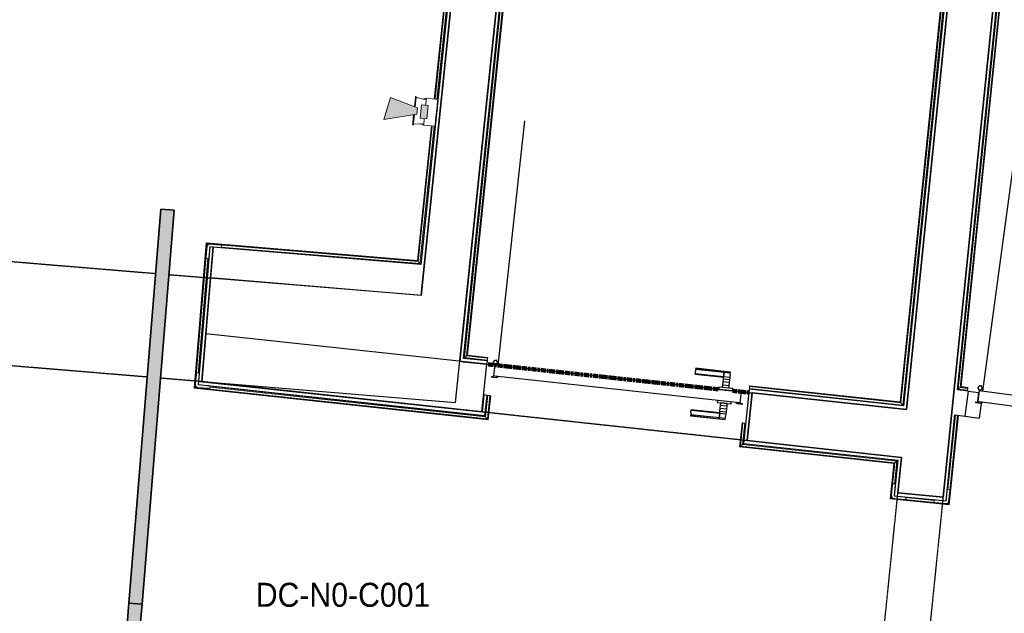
# Model space of a CAD drawing. Header units: millimetres. Extents: x 1909 to 61055, y -36590 to 14615.
# Tile 23 of 42: x 30325 to 34015, y -22336 to -20109. Entities that reach past the tile are written whole.
import ezdxf

# ---------------------------------------------------------------- set-up
doc = ezdxf.new("R2010")
doc.units = ezdxf.units.MM
doc.linetypes.add('Tiret', pattern=[2.5, 1.25, -1.25])
doc.linetypes.add('Tiret_2_', pattern=[2.5, 1.25, -1.25])
doc.layers.add('A-AREA', color=4, linetype='Tiret', lineweight=100, true_color=0x00ffff)
doc.layers.add('A-DOOR-HDLN', color=5, linetype='Tiret', lineweight=25, true_color=0x0000ff)
for name, color, linetype, lineweight in [('A-AREA-IDEN', 7, 'Continuous', 30), ('A-DETL-GENF', 7, 'Continuous', 18), ('A-DOOR', 7, 'Continuous', 25), ('A-FLOR', 7, 'Continuous', 25), ('A-FLOR-HRAL', 7, 'Continuous', 18), ('A-WALL', 7, 'Continuous', 25), ('CDC ELE', 7, 'Continuous', 18), ('E-FIRE', 7, 'Continuous', 18), ('I-WALL', 7, 'Continuous', 25), ('Q-SPCQ', 7, 'Continuous', 18)]:
    doc.layers.add(name, color=color, linetype=linetype, lineweight=lineweight)
doc.styles.add('Arial_1', font='arial.ttf', dxfattribs={"width": 0.9, "height": 90})

# ---------------------------------------------------------------- blocks, each defined once
blk = doc.blocks.new('PRT_SIMPLE_HUI_58x68x48 - PRT_BOIS_1V_930x2040x40-552384-2021_015_1111_DCE_1_50_N0 FINI_SSI_GEN')
at = {"layer": 'A-DETL-GENF', "lineweight": 25}
h = blk.add_hatch(color=256, dxfattribs=at)
h.paths.add_polyline_path([(-483.8, -9.7), (-485.1, -11.7), (-496.5, -13.2), (-500.5, -13.7), (-500.5, -14.5), (-495.9, -14.5), (-483.8, -12.8), (-483.8, -10.4)])
h.paths.add_polyline_path([(-508.5, -8), (-508, -11.5), (-502, -11.1), (-502.2, -10.2), (-505.2, -10.2), (-505.2, -9.3), (-488.3, -9.5), (-485.1, -10.6), (-483.8, -9.7), (-488.9, -8), (-505.4, -8)])
h = blk.add_hatch(color=256, dxfattribs=at)
h.paths.add_polyline_path([(413.8, -9.7), (413.8, -12.8), (426.2, -14.5), (430.5, -14.5), (430.3, -13.2), (425.8, -13.2), (415.1, -11.7), (414.5, -10.7)])
h.paths.add_polyline_path([(418.5, -8), (413.8, -9.7), (415.1, -10.6), (418.7, -9.3), (435.2, -9.8), (435.2, -10.2), (432, -10.7), (432, -11.5), (438.5, -11.5), (438.5, -8), (418.5, -8)])
at = {"layer": 'A-DETL-GENF'}
for p, q in [((-488.5, -8), (-508.5, -8)), ((-508.5, -8), (-508.5, -11.5)), ((-508.5, -11.5), (-502, -11.5)), ((-505.2, -10.2), (-505.2, -9.3)), ((-505.2, -9.3), (-488.7, -9.3)), ((-502, -10.2), (-505.2, -10.2)), ((-502, -11.5), (-502, -10.2)), ((-496.1, -13.2), (-500.5, -13.2)), ((-500.5, -13.2), (-500.5, -14.5)), ((-500.5, -14.5), (-496, -14.5)), ((-485.1, -11.7), (-496.1, -13.2)), ((-496, -14.5), (-483.8, -12.8)), ((-488.7, -9.3), (-485.1, -10.6)), ((-483.8, -9.7), (-488.5, -8)), ((-485.1, -10.6), (-485.1, -11.7)), ((-483.8, -12.8), (-483.8, -9.7)), ((418.5, -8), (413.8, -9.7)), ((413.8, -9.7), (413.8, -12.8)), ((413.8, -12.8), (426, -14.5)), ((415.1, -10.6), (418.7, -9.3)), ((415.1, -11.7), (415.1, -10.6)), ((426.1, -13.2), (415.1, -11.7)), ((438.5, -8), (418.5, -8)), ((418.7, -9.3), (435.2, -9.3)), ((426, -14.5), (430.5, -14.5)), ((430.5, -13.2), (426.1, -13.2)), ((430.5, -14.5), (430.5, -13.2)), ((435.2, -10.2), (432, -10.2)), ((432, -10.2), (432, -11.5)), ((432, -11.5), (438.5, -11.5)), ((435.2, -9.3), (435.2, -10.2)), ((438.5, -11.5), (438.5, -8))]:
    blk.add_line(p, q, dxfattribs=at)
at = {"layer": 'A-DOOR'}
for p, q in [((-427.1, 55), (-450.6, 55)), ((-450.6, 55), (-450.6, 54.5)), ((-450.6, 54.5), (-450.6, 50.4)), ((-427.1, 54.5), (-450.6, 54.5)), ((-450.6, 50.4), (-450.6, 43.3)), ((-427.1, 50.4), (-450.6, 50.4)), ((-450.6, 34), (-450.6, 43.3)), ((-319.6, 55), (-427.1, 55)), ((-427.1, 55), (-427.1, 54.5)), ((-427.1, 54.5), (-427.1, 55)), ((-427.1, 54.5), (-427.1, 50.4)), ((-319.6, 54.5), (-427.1, 54.5)), ((-427.1, 50.4), (-427.1, 54.5)), ((-427.1, 50.4), (-427.1, 43.3)), ((-319.6, 50.4), (-427.1, 50.4)), ((-427.1, 43.3), (-427.1, 50.4)), ((-427.1, 34), (-427.1, 43.3)), ((-427.1, 43.3), (-427.1, 34)), ((-319.6, 54.5), (-319.6, 55)), ((-319.6, 50.4), (-319.6, 54.5)), ((-319.6, 43.3), (-319.6, 50.4)), ((-319.6, 43.3), (-319.6, 34)), ((-450.6, 25.6), (-450.6, 34)), ((-427.1, 34), (-450.6, 34)), ((-450.6, 15.2), (-450.6, 25.6)), ((-427.1, 25.6), (-450.6, 25.6)), ((-450.6, 4.4), (-450.6, 15.2)), ((-427.1, 15.2), (-450.6, 15.2)), ((-450.6, -4), (-450.6, 4.4)), ((-450.6, 4.4), (-427.1, 4.4)), ((-427.1, 32.8), (-427.1, 34)), ((-319.6, 34), (-427.1, 34)), ((-427.1, 34), (-427.1, 25.6)), ((-427.1, 32.8), (-319.6, 32.8)), ((-427.1, 25.6), (-427.1, 15.2)), ((-427.1, 15.2), (-427.1, 4.4)), ((-427.1, 4.4), (-427.1, -4)), ((-319.6, 34), (-319.6, 32.8)), ((-499.5, -14.5), (-499.5, -54.5)), ((426, -14.5), (-496, -14.5)), ((-465.6, -5.5), (-465.6, -14.5)), ((-413.4, -5.5), (-465.6, -5.5)), ((-450.6, -4), (-450.6, -5)), ((-450.6, -5), (-427.1, -5)), ((-427.1, -5), (-427.1, -4)), ((-413.4, -14.5), (-413.4, -5.5)), ((430.5, -54.5), (430.5, -14.5)), ((-499.5, -54.5), (430.5, -54.5)), ((-465.6, -54.5), (-465.6, -63.5)), ((-465.6, -63.5), (-413.4, -63.5)), ((-427.1, -64), (-450.6, -64)), ((-450.6, -64), (-450.6, -65)), ((-450.6, -73.4), (-450.6, -65)), ((-450.6, -84.2), (-450.6, -73.4)), ((-427.1, -73.4), (-450.6, -73.4)), ((-427.1, -65), (-427.1, -64)), ((-427.1, -65), (-427.1, -73.4)), ((-427.1, -73.4), (-427.1, -84.2)), ((-413.4, -63.5), (-413.4, -54.5)), ((417, -54.5), (417, -977.5)), ((-450.6, -94.6), (-450.6, -84.2)), ((-450.6, -84.2), (-427.1, -84.2)), ((-450.6, -103), (-450.6, -94.6)), ((-450.6, -94.6), (-427.1, -94.6)), ((-450.6, -112.3), (-450.6, -103)), ((-450.6, -103), (-427.1, -103)), ((-427.1, -84.2), (-427.1, -94.6)), ((-427.1, -94.6), (-427.1, -103)), ((-427.1, -103), (-427.1, -101.8)), ((-319.6, -101.8), (-427.1, -101.8)), ((-427.1, -112.3), (-427.1, -103)), ((-427.1, -103), (-319.6, -103)), ((-427.1, -103), (-427.1, -112.3)), ((-319.6, -101.8), (-319.6, -103)), ((-319.6, -103), (-319.6, -112.3)), ((-450.6, -112.3), (-450.6, -119.4)), ((-450.6, -119.4), (-450.6, -123.5)), ((-450.6, -119.4), (-427.1, -119.4)), ((-450.6, -123.5), (-450.6, -124)), ((-450.6, -123.5), (-427.1, -123.5)), ((-450.6, -124), (-427.1, -124)), ((-427.1, -112.3), (-427.1, -119.4)), ((-427.1, -119.4), (-427.1, -112.3)), ((-427.1, -119.4), (-427.1, -123.5)), ((-427.1, -119.4), (-319.6, -119.4)), ((-427.1, -123.5), (-427.1, -119.4)), ((-427.1, -123.5), (-427.1, -124)), ((-427.1, -123.5), (-319.6, -123.5)), ((-427.1, -124), (-427.1, -123.5)), ((-427.1, -124), (-319.6, -124)), ((-319.6, -119.4), (-319.6, -112.3)), ((-319.6, -123.5), (-319.6, -119.4)), ((-319.6, -124), (-319.6, -123.5))]:
    blk.add_line(p, q, dxfattribs=at)
for radius, start, end in [(9.12, 155.8208, 180), (9.12, 180, 204.1792), (7.5, 360, 180), (7.5, 180, 360), (7.5, 180, 240), (7.5, 136.8271, 165), (9.12, 111.9887, 120), (9.12, 240, 248.0113), (7.5, 60, 120), (7.5, 270, 300), (9.12, 60, 68.0113), (7.5, 303.1436, 0), (7.5, 0, 30), (9.12, 0, 24.1792)]:
    blk.add_arc((429, -65.5), radius, start, end, dxfattribs=at)
at = {"layer": 'Q-SPCQ'}
for p, q in [((430.5, -54.5), (403.5, -54.5)), ((430.5, -40.5), (430.5, -54.5))]:
    blk.add_line(p, q, dxfattribs=at)
blk = doc.blocks.new('PRT_SIMPLE_HUI_58x68x48 TUNE L - PRT_BOIS_1V_EI30_930x2040x40-552185-2021_015_1111_DCE_1_50_N0 FINI_SSI_GEN')
at = {"layer": 'A-DETL-GENF'}
h = blk.add_hatch(color=256, dxfattribs=at)
h.paths.add_polyline_path([(-483.8, -62.2), (-485.1, -64.2), (-496.1, -65.7), (-500.5, -65.7), (-500.5, -67), (-496, -67), (-483.8, -65.3)])
h.paths.add_polyline_path([(-508.5, -60.5), (-508.5, -64), (-502, -64), (-502, -62.7), (-505.2, -62.7), (-505.2, -61.8), (-488.7, -61.8), (-485.1, -63.1), (-483.8, -62.2), (-488.5, -60.5)])
h = blk.add_hatch(color=256, dxfattribs=at)
h.paths.add_polyline_path([(413.8, -62.2), (413.8, -65.3), (426, -67), (430.5, -67), (430.5, -65.7), (426.1, -65.7), (415.1, -64.2)])
h.paths.add_polyline_path([(418.5, -60.5), (413.8, -62.2), (415.1, -63.1), (418.7, -61.8), (435.2, -61.8), (435.2, -62.7), (432, -62.7), (432, -64), (438.5, -64), (438.5, -60.5), (422.4, -60.5)])
for p, q in [((-488.5, -60.5), (-508.5, -60.5)), ((-508.5, -60.5), (-508.5, -64)), ((-508.5, -64), (-502, -64)), ((-505.2, -62.7), (-505.2, -61.8)), ((-505.2, -61.8), (-488.7, -61.8)), ((-502, -62.7), (-505.2, -62.7)), ((-502, -64), (-502, -62.7)), ((-496.1, -65.7), (-500.5, -65.7)), ((-500.5, -65.7), (-500.5, -67)), ((-500.5, -67), (-496, -67)), ((-485.1, -64.2), (-496.1, -65.7)), ((-496, -67), (-483.8, -65.3)), ((-488.7, -61.8), (-485.1, -63.1)), ((-483.8, -62.2), (-488.5, -60.5)), ((-485.1, -63.1), (-485.1, -64.2)), ((-483.8, -65.3), (-483.8, -62.2)), ((418.5, -60.5), (413.8, -62.2)), ((413.8, -62.2), (413.8, -65.3)), ((413.8, -65.3), (426, -67)), ((415.1, -63.1), (418.7, -61.8)), ((415.1, -64.2), (415.1, -63.1)), ((426.1, -65.7), (415.1, -64.2)), ((438.5, -60.5), (418.5, -60.5)), ((418.7, -61.8), (435.2, -61.8)), ((426, -67), (430.5, -67)), ((430.5, -65.7), (426.1, -65.7)), ((430.5, -67), (430.5, -65.7)), ((435.2, -62.7), (432, -62.7)), ((432, -62.7), (432, -64)), ((432, -64), (438.5, -64)), ((435.2, -61.8), (435.2, -62.7)), ((438.5, -64), (438.5, -60.5))]:
    blk.add_line(p, q, dxfattribs=at)
at = {"layer": 'A-DOOR'}
for p, q in [((-427.1, 2.5), (-450.6, 2.5)), ((-450.6, 2.5), (-450.6, 2)), ((-450.6, 2), (-450.6, -2.1)), ((-427.1, 2), (-450.6, 2)), ((-319.6, 2.5), (-427.1, 2.5)), ((-427.1, 2.5), (-427.1, 2)), ((-427.1, 2), (-427.1, 2.5)), ((-427.1, 2), (-427.1, -2.1)), ((-319.6, 2), (-427.1, 2)), ((-427.1, -2.1), (-427.1, 2)), ((-319.6, 2), (-319.6, 2.5)), ((-319.6, -2.1), (-319.6, 2)), ((-450.6, -2.1), (-450.6, -9.2)), ((-427.1, -2.1), (-450.6, -2.1)), ((-450.6, -18.5), (-450.6, -9.2)), ((-450.6, -26.9), (-450.6, -18.5)), ((-427.1, -18.5), (-450.6, -18.5)), ((-450.6, -37.3), (-450.6, -26.9)), ((-427.1, -26.9), (-450.6, -26.9)), ((-427.1, -2.1), (-427.1, -9.2)), ((-319.6, -2.1), (-427.1, -2.1)), ((-427.1, -9.2), (-427.1, -2.1)), ((-427.1, -18.5), (-427.1, -9.2)), ((-427.1, -9.2), (-427.1, -18.5)), ((-427.1, -19.7), (-427.1, -18.5)), ((-319.6, -18.5), (-427.1, -18.5)), ((-427.1, -18.5), (-427.1, -26.9)), ((-427.1, -19.7), (-319.6, -19.7)), ((-427.1, -26.9), (-427.1, -37.3)), ((-319.6, -9.2), (-319.6, -2.1)), ((-319.6, -9.2), (-319.6, -18.5)), ((-319.6, -18.5), (-319.6, -19.7)), ((-499.5, -67), (-499.5, -107)), ((426, -67), (-496, -67)), ((-465.6, -58), (-465.6, -67)), ((-413.4, -58), (-465.6, -58)), ((-450.6, -48.1), (-450.6, -37.3)), ((-427.1, -37.3), (-450.6, -37.3)), ((-450.6, -56.5), (-450.6, -48.1)), ((-450.6, -48.1), (-427.1, -48.1)), ((-450.6, -56.5), (-450.6, -57.5)), ((-450.6, -57.5), (-427.1, -57.5)), ((-427.1, -37.3), (-427.1, -48.1)), ((-427.1, -48.1), (-427.1, -56.5)), ((-427.1, -57.5), (-427.1, -56.5)), ((-413.4, -67), (-413.4, -58)), ((430.5, -107), (430.5, -67)), ((-499.5, -107), (430.5, -107)), ((-465.6, -107), (-465.6, -116)), ((-413.4, -116), (-413.4, -107)), ((417, -107), (417, -1030)), ((-465.6, -116), (-413.4, -116)), ((-427.1, -116.5), (-450.6, -116.5)), ((-450.6, -116.5), (-450.6, -117.5)), ((-450.6, -125.9), (-450.6, -117.5)), ((-450.6, -136.7), (-450.6, -125.9)), ((-427.1, -125.9), (-450.6, -125.9)), ((-450.6, -147.1), (-450.6, -136.7)), ((-450.6, -136.7), (-427.1, -136.7)), ((-450.6, -155.5), (-450.6, -147.1)), ((-450.6, -147.1), (-427.1, -147.1)), ((-427.1, -117.5), (-427.1, -116.5)), ((-427.1, -117.5), (-427.1, -125.9)), ((-427.1, -125.9), (-427.1, -136.7)), ((-427.1, -136.7), (-427.1, -147.1)), ((-427.1, -147.1), (-427.1, -155.5)), ((-450.6, -164.8), (-450.6, -155.5)), ((-450.6, -155.5), (-427.1, -155.5)), ((-450.6, -164.8), (-450.6, -171.9)), ((-450.6, -171.9), (-450.6, -176)), ((-450.6, -171.9), (-427.1, -171.9)), ((-450.6, -176), (-450.6, -176.5)), ((-450.6, -176), (-427.1, -176)), ((-450.6, -176.5), (-427.1, -176.5)), ((-427.1, -155.5), (-427.1, -154.3)), ((-319.6, -154.3), (-427.1, -154.3)), ((-427.1, -164.8), (-427.1, -155.5)), ((-427.1, -155.5), (-319.6, -155.5)), ((-427.1, -155.5), (-427.1, -164.8)), ((-427.1, -164.8), (-427.1, -171.9)), ((-427.1, -171.9), (-427.1, -164.8)), ((-427.1, -171.9), (-427.1, -176)), ((-427.1, -171.9), (-319.6, -171.9)), ((-427.1, -176), (-427.1, -171.9)), ((-427.1, -176), (-427.1, -176.5)), ((-427.1, -176), (-319.6, -176)), ((-427.1, -176.5), (-427.1, -176)), ((-427.1, -176.5), (-319.6, -176.5)), ((-319.6, -154.3), (-319.6, -155.5)), ((-319.6, -155.5), (-319.6, -164.8)), ((-319.6, -171.9), (-319.6, -164.8)), ((-319.6, -176), (-319.6, -171.9)), ((-319.6, -176.5), (-319.6, -176))]:
    blk.add_line(p, q, dxfattribs=at)
for radius, start, end in [(7.5, 360, 180), (9.12, 111.9887, 120), (7.5, 60, 120), (9.12, 60, 68.0113), (9.12, 155.8208, 180), (9.12, 180, 204.1792), (7.5, 180, 360), (7.5, 180, 240), (7.5, 135, 165), (9.12, 240, 248.0113), (7.5, 270, 0), (7.5, 0, 30), (9.12, 0, 24.1792)]:
    blk.add_arc((429, -118), radius, start, end, dxfattribs=at)
at = {"layer": 'Q-SPCQ'}
for p, q in [((430.5, -107), (403.5, -107)), ((430.5, -93), (430.5, -107))]:
    blk.add_line(p, q, dxfattribs=at)
blk = doc.blocks.new('Garde-corps - Garde-corps-506445-2021_015_1111_DCE_1_50_N0 FINI_SSI_GEN')
at = {"layer": 'A-FLOR-HRAL'}
for p, q in [((-5816.5, -21494.9), (-5608.8, -19458.5)), ((-5808.7, -21488.7), (-5602.5, -19466.6)), ((-5806.8, -21487.2), (-5600.9, -19468.6)), ((-5805, -21485.8), (-5599.4, -19470.4)), ((-5808.7, -21488.7), (-5816.5, -21494.9)), ((-5782.2, -21499.5), (-5816.5, -21494.9)), ((-5781.2, -21492.4), (-5808.7, -21488.7)), ((-5781, -21490.7), (-5806.8, -21487.2)), ((-5780.8, -21489.1), (-5805, -21485.8)), ((-5782.6, -21502.5), (-5782.2, -21499.5)), ((-5781.2, -21492.4), (-5782.2, -21499.5)), ((-5781, -21490.7), (-5781.2, -21492.4)), ((-5781, -21490.7), (-5780.8, -21489.1))]:
    blk.add_line(p, q, dxfattribs=at)
for points, knots in [([(-5816.5, -21494.9), (-5816.5, -21494.9), (-5816.6, -21494.9), (-5816.8, -21495), (-5817, -21495.2), (-5817.2, -21495.3), (-5817.3, -21495.5), (-5817.5, -21495.6), (-5817.8, -21495.9), (-5818.1, -21496.1), (-5818.4, -21496.3), (-5818.6, -21496.5), (-5819.1, -21496.9), (-5819.5, -21497.2), (-5819.8, -21497.4)], [0, 0, 0, 0, 0.166667, 0.25, 0.333333, 0.416667, 0.458333, 0.5, 0.583333, 0.666667, 0.708333, 0.75, 0.833333, 1, 1, 1, 1]), ([(-5805, -21485.8), (-5805, -21485.8), (-5805.1, -21485.8), (-5805.2, -21485.9), (-5805.4, -21486.1), (-5805.5, -21486.2), (-5805.7, -21486.3), (-5805.9, -21486.4), (-5806, -21486.6), (-5806.1, -21486.7), (-5806.3, -21486.8), (-5806.4, -21486.9), (-5806.5, -21487), (-5806.7, -21487.1), (-5806.8, -21487.2), (-5806.8, -21487.2)], [0.1, 0.1, 0.1, 0.1, 0.2, 0.3, 0.4, 0.475, 0.55, 0.6, 0.65, 0.7, 0.75, 0.8, 0.85, 0.9, 1, 1, 1, 1])]:
    blk.add_open_spline(points, degree=3, knots=knots, dxfattribs=at)
blk = doc.blocks.new('Garde-corps - Garde-corps-507123-2021_015_1111_DCE_1_50_N0 FINI_SSI_GEN')
at = {"layer": 'A-FLOR-HRAL'}
for p, q in [((-7667.5, -21377.2), (-7329.6, -18113.9)), ((-7659.7, -21370.9), (-7323.3, -18121.8)), ((-7657.8, -21369.3), (-7321.7, -18123.8)), ((-7656, -21367.9), (-7320.3, -18125.6)), ((-5704.8, -18314.8), (-6034.1, -21543.5)), ((-5702.9, -18313.3), (-6032.6, -21545.4)), ((-5701, -18311.8), (-6031.1, -21547.3)), ((-5693.2, -18305.6), (-6024.7, -21555.1)), ((-7659.7, -21370.9), (-7667.5, -21377.2)), ((-7581, -21386.6), (-7667.5, -21377.2)), ((-7580.2, -21379.5), (-7659.7, -21370.9)), ((-7580, -21377.8), (-7657.8, -21369.3)), ((-7579.8, -21376.1), (-7656, -21367.9)), ((-7581.3, -21389.6), (-7581, -21386.6)), ((-7580.2, -21379.5), (-7581, -21386.6)), ((-7580, -21377.8), (-7580.2, -21379.5)), ((-7580, -21377.8), (-7579.8, -21376.1)), ((-6599.2, -21492.9), (-6599.5, -21495.9)), ((-6599.2, -21492.9), (-6598.4, -21485.8)), ((-6024.7, -21555.1), (-6599.2, -21492.9)), ((-6598.4, -21485.8), (-6598.2, -21484.1)), ((-6031.1, -21547.3), (-6598.4, -21485.8)), ((-6598.1, -21482.5), (-6598.2, -21484.1)), ((-6032.6, -21545.4), (-6598.2, -21484.1)), ((-6034.1, -21543.5), (-6598.1, -21482.5)), ((-6031.1, -21547.3), (-6024.7, -21555.1))]:
    blk.add_line(p, q, dxfattribs=at)
for points, knots in [([(-7667.5, -21377.2), (-7667.5, -21377.2), (-7667.6, -21377.2), (-7667.8, -21377.4), (-7668, -21377.6), (-7668.2, -21377.7), (-7668.3, -21377.9), (-7668.5, -21378), (-7668.8, -21378.2), (-7669.1, -21378.5), (-7669.4, -21378.7), (-7669.6, -21378.9), (-7670.1, -21379.3), (-7670.5, -21379.6), (-7670.8, -21379.9)], [0, 0, 0, 0, 0.166667, 0.25, 0.333333, 0.416667, 0.458333, 0.5, 0.583333, 0.666667, 0.708333, 0.75, 0.833333, 1, 1, 1, 1]), ([(-7656, -21367.9), (-7656, -21367.9), (-7656, -21367.9), (-7656.2, -21368), (-7656.3, -21368.1), (-7656.5, -21368.3), (-7656.7, -21368.4), (-7656.8, -21368.5), (-7657, -21368.7), (-7657.1, -21368.8), (-7657.2, -21368.9), (-7657.4, -21369), (-7657.5, -21369.1), (-7657.6, -21369.2), (-7657.7, -21369.3), (-7657.8, -21369.3)], [0.1, 0.1, 0.1, 0.1, 0.2, 0.3, 0.4, 0.475, 0.55, 0.6, 0.65, 0.7, 0.75, 0.8, 0.85, 0.9, 1, 1, 1, 1]), ([(-6034.1, -21543.5), (-6034.1, -21543.6), (-6034.1, -21543.6), (-6034, -21543.7), (-6033.8, -21543.9), (-6033.7, -21544.1), (-6033.6, -21544.2), (-6033.4, -21544.4), (-6033.3, -21544.5), (-6033.2, -21544.7), (-6033.1, -21544.8), (-6033, -21544.9), (-6032.9, -21545), (-6032.8, -21545.2), (-6032.7, -21545.3), (-6032.6, -21545.4)], [0.1, 0.1, 0.1, 0.1, 0.2, 0.3, 0.4, 0.475, 0.55, 0.6, 0.65, 0.7, 0.75, 0.8, 0.85, 0.9, 1, 1, 1, 1]), ([(-6024.7, -21555.1), (-6024.7, -21555.1), (-6024.7, -21555.2), (-6024.5, -21555.4), (-6024.4, -21555.6), (-6024.2, -21555.8), (-6024.1, -21556), (-6023.9, -21556.2), (-6023.7, -21556.4), (-6023.4, -21556.7), (-6023.2, -21557), (-6023, -21557.2), (-6022.6, -21557.7), (-6022.3, -21558.2), (-6022, -21558.4)], [0, 0, 0, 0, 0.166667, 0.25, 0.333333, 0.416667, 0.458333, 0.5, 0.583333, 0.666667, 0.708333, 0.75, 0.833333, 1, 1, 1, 1])]:
    blk.add_open_spline(points, degree=3, knots=knots, dxfattribs=at)
blk = doc.blocks.new('Garde-corps - Garde-corps-507583-2021_015_1111_DCE_1_50_N0 FINI_SSI_GEN')
at = {"layer": 'A-FLOR-HRAL'}
for p, q in [((-9251.3, -19760.6), (-9251.5, -19762.2)), ((-9251.5, -19762.2), (-7726.7, -19888.7)), ((-9251.3, -19760.6), (-9251.2, -19758.8)), ((-9251.3, -19760.6), (-7724.9, -19887.2)), ((-9251.2, -19758.8), (-9250.6, -19751.7)), ((-9251.2, -19758.8), (-7723, -19885.6)), ((-9250.4, -19748.7), (-9250.6, -19751.7)), ((-9250.6, -19751.7), (-7715.2, -19879.1)), ((-7726.7, -19888.7), (-7780.5, -20407.6)), ((-7724.9, -19887.2), (-7778.8, -20407.8)), ((-7723, -19885.6), (-7777.1, -20408)), ((-7715.2, -19879.1), (-7770, -20408.9)), ((-7711.9, -19876.3), (-7767, -20409.2)), ((-7715.2, -19879.1), (-7723, -19885.6)), ((-7790.9, -20508.2), (-7843.1, -21012.6)), ((-7789.2, -20508.4), (-7841.6, -21014.4)), ((-7787.5, -20508.5), (-7840.1, -21016.2)), ((-7780.4, -20509.1), (-7833.7, -21023.9)), ((-7777.4, -20509.4), (-7831, -21027.2)), ((-8634.5, -20946.9), (-8679.7, -21491.8)), ((-8633, -20948.7), (-8678, -21490.3)), ((-8631.4, -20950.6), (-8676.1, -21488.8)), ((-7843.1, -21012.6), (-8634.5, -20946.9)), ((-7841.6, -21014.4), (-8633, -20948.7)), ((-7840.1, -21016.2), (-8631.4, -20950.6)), ((-8631.4, -20950.6), (-8628.2, -20954.4)), ((-7833.7, -21023.9), (-8578.4, -20962.2)), ((-8628.8, -21004.8), (-8664.5, -21435.6)), ((-8625.6, -21002.1), (-8661.8, -21438.9)), ((-7833.7, -21023.9), (-7840.1, -21016.2)), ((-8679.7, -21491.8), (-7578.3, -21611.1)), ((-8678, -21490.3), (-7579.8, -21609.3)), ((-8672.8, -21486), (-8676.1, -21488.8)), ((-8676.1, -21488.8), (-7581.3, -21607.3)), ((-8623.3, -21484.3), (-7590.3, -21596.2)), ((-8620.5, -21487.6), (-7587.6, -21599.5)), ((-7587.6, -21599.5), (-7578.9, -21519)), ((-7578.9, -21519), (-7581.9, -21518.7)), ((-7581.3, -21607.3), (-7571.8, -21519.8)), ((-7579.8, -21609.3), (-7570.1, -21520)), ((-7578.9, -21519), (-7571.8, -21519.8)), ((-7578.3, -21611.1), (-7568.5, -21520.1)), ((-7571.8, -21519.8), (-7570.1, -21520)), ((-7568.5, -21520.1), (-7570.1, -21520)), ((-7590.3, -21596.2), (-7590.2, -21594.8)), ((-7581.3, -21607.3), (-7587.6, -21599.5))]:
    blk.add_line(p, q, dxfattribs=at)
for points, knots in [([(-7724.9, -19887.2), (-7725, -19887.2), (-7725.1, -19887.3), (-7725.2, -19887.4), (-7725.4, -19887.5), (-7725.5, -19887.6), (-7725.6, -19887.8), (-7725.8, -19887.9), (-7725.9, -19888), (-7726, -19888.1), (-7726.1, -19888.2), (-7726.3, -19888.3), (-7726.4, -19888.4), (-7726.6, -19888.5), (-7726.7, -19888.6), (-7726.7, -19888.7), (-7726.7, -19888.7)], [0, 0, 0, 0, 0.1, 0.15, 0.2, 0.25, 0.3, 0.35, 0.4, 0.45, 0.5, 0.55, 0.625, 0.7, 0.8, 0.9, 0.9, 0.9, 0.9]), ([(-7711.9, -19876.3), (-7712.1, -19876.6), (-7712.6, -19876.9), (-7713.1, -19877.4), (-7713.4, -19877.7), (-7713.7, -19877.9), (-7713.9, -19878.1), (-7714.1, -19878.2), (-7714.3, -19878.4), (-7714.5, -19878.6), (-7714.7, -19878.7), (-7714.9, -19878.9), (-7715.1, -19879), (-7715.2, -19879.1), (-7715.2, -19879.1)], [0, 0, 0, 0, 0.166667, 0.25, 0.333333, 0.375, 0.416667, 0.5, 0.541667, 0.583333, 0.666667, 0.75, 0.833333, 1, 1, 1, 1]), ([(-8634.5, -20946.9), (-8634.5, -20947), (-8634.5, -20947), (-8634.3, -20947.2), (-8634.2, -20947.4), (-8634.1, -20947.5), (-8634, -20947.6), (-8633.9, -20947.8), (-8633.7, -20947.9), (-8633.6, -20948), (-8633.5, -20948.2), (-8633.4, -20948.3), (-8633.3, -20948.4), (-8633.2, -20948.6), (-8633.1, -20948.7), (-8633, -20948.7)], [-0.9, -0.9, -0.9, -0.9, -0.75, -0.65, -0.55, -0.5, -0.45, -0.4, -0.35, -0.3, -0.25, -0.2, -0.15, -0.1, 0, 0, 0, 0]), ([(-7841.6, -21014.4), (-7841.7, -21014.3), (-7841.8, -21014.2), (-7841.9, -21014.1), (-7842, -21013.9), (-7842.1, -21013.8), (-7842.2, -21013.7), (-7842.3, -21013.5), (-7842.4, -21013.4), (-7842.5, -21013.3), (-7842.6, -21013.2), (-7842.7, -21013), (-7842.9, -21012.9), (-7843, -21012.7), (-7843.1, -21012.6), (-7843.1, -21012.6), (-7843.1, -21012.6)], [0, 0, 0, 0, 0.1, 0.15, 0.2, 0.25, 0.3, 0.35, 0.4, 0.45, 0.5, 0.55, 0.625, 0.7, 0.8, 0.9, 0.9, 0.9, 0.9]), ([(-7831, -21027.2), (-7831.3, -21026.9), (-7831.6, -21026.4), (-7832, -21025.9), (-7832.3, -21025.6), (-7832.5, -21025.4), (-7832.7, -21025.1), (-7832.9, -21024.9), (-7833, -21024.7), (-7833.2, -21024.5), (-7833.3, -21024.3), (-7833.5, -21024.2), (-7833.7, -21024), (-7833.7, -21023.9), (-7833.7, -21023.9)], [0, 0, 0, 0, 0.166667, 0.25, 0.333333, 0.375, 0.416667, 0.5, 0.541667, 0.583333, 0.666667, 0.75, 0.833333, 1, 1, 1, 1]), ([(-8678, -21490.3), (-8678, -21490.4), (-8678.1, -21490.4), (-8678.3, -21490.6), (-8678.4, -21490.7), (-8678.5, -21490.8), (-8678.7, -21490.9), (-8678.8, -21491), (-8678.9, -21491.1), (-8679, -21491.2), (-8679.2, -21491.3), (-8679.3, -21491.4), (-8679.4, -21491.5), (-8679.6, -21491.6), (-8679.7, -21491.7), (-8679.7, -21491.8), (-8679.7, -21491.8)], [0, 0, 0, 0, 0.1, 0.15, 0.2, 0.25, 0.3, 0.35, 0.4, 0.45, 0.5, 0.55, 0.625, 0.7, 0.8, 0.9, 0.9, 0.9, 0.9]), ([(-7590.3, -21596.2), (-7590.1, -21596.5), (-7589.7, -21596.9), (-7589.3, -21597.4), (-7589, -21597.8), (-7588.8, -21598), (-7588.6, -21598.2), (-7588.5, -21598.5), (-7588.3, -21598.7), (-7588.2, -21598.8), (-7588, -21599), (-7587.8, -21599.2), (-7587.7, -21599.4), (-7587.6, -21599.5), (-7587.6, -21599.5)], [0, 0, 0, 0, 0.166667, 0.25, 0.333333, 0.375, 0.416667, 0.5, 0.541667, 0.583333, 0.666667, 0.75, 0.833333, 1, 1, 1, 1]), ([(-7578.3, -21611.1), (-7578.3, -21611.1), (-7578.4, -21611), (-7578.5, -21610.8), (-7578.7, -21610.6), (-7578.8, -21610.5), (-7578.9, -21610.4), (-7579, -21610.2), (-7579.1, -21610.1), (-7579.2, -21610), (-7579.3, -21609.8), (-7579.4, -21609.7), (-7579.5, -21609.6), (-7579.7, -21609.4), (-7579.7, -21609.3), (-7579.8, -21609.3)], [-0.9, -0.9, -0.9, -0.9, -0.75, -0.65, -0.55, -0.5, -0.45, -0.4, -0.35, -0.3, -0.25, -0.2, -0.15, -0.1, 0, 0, 0, 0])]:
    blk.add_open_spline(points, degree=3, knots=knots, dxfattribs=at)
blk = doc.blocks.new('Garde-corps - Garde-corps-511184-2021_015_1111_DCE_1_50_N0 FINI_SSI_GEN')
at = {"layer": 'A-FLOR-HRAL'}
for p, q in [((-6626.8, -21622.1), (-6636.5, -21711.7)), ((-6625.2, -21622.3), (-6634.7, -21710.2)), ((-6623.4, -21622.5), (-6632.8, -21708.7)), ((-6625.2, -21622.3), (-6626.8, -21622.1)), ((-6625.2, -21622.3), (-6623.4, -21622.5)), ((-6623.4, -21622.5), (-6616.3, -21623.3)), ((-5855, -21872.3), (-5826.5, -21592.4)), ((-5853.3, -21925.9), (-5819.4, -21593.4)), ((-5851.8, -21927.8), (-5817.7, -21593.6)), ((-5850.3, -21929.6), (-5816, -21593.8)), ((-6616.3, -21623.3), (-6624.9, -21702.4)), ((-6613.4, -21623.6), (-6616.3, -21623.3)), ((-6636.5, -21711.7), (-6057.7, -21774.4)), ((-6634.7, -21710.2), (-6055.8, -21772.9)), ((-6632.8, -21708.7), (-6624.9, -21702.4)), ((-6632.8, -21708.7), (-6053.9, -21771.4)), ((-6624.9, -21702.4), (-6046.1, -21765.1)), ((-6046.1, -21765.1), (-6055, -21851.9)), ((-6053.9, -21771.4), (-6046.1, -21765.1)), ((-6057.7, -21774.4), (-6071.2, -21907)), ((-6055.8, -21772.9), (-6069.4, -21905.6)), ((-6053.9, -21771.4), (-6067.5, -21904)), ((-6071.2, -21907), (-5850.3, -21929.6)), ((-6069.4, -21905.6), (-5851.8, -21927.8)), ((-6067.5, -21904), (-6064.1, -21901.3)), ((-6067.5, -21904), (-5853.3, -21925.9)), ((-6013.9, -21902.3), (-5905.5, -21913.4)), ((-5853.3, -21925.9), (-5856.1, -21922.5))]:
    blk.add_line(p, q, dxfattribs=at)
for points, knots in [([(-6636.5, -21711.7), (-6636.5, -21711.7), (-6636.5, -21711.7), (-6636.3, -21711.6), (-6636.2, -21711.4), (-6636, -21711.3), (-6635.8, -21711.1), (-6635.7, -21711), (-6635.5, -21710.9), (-6635.4, -21710.8), (-6635.3, -21710.7), (-6635.1, -21710.6), (-6635, -21710.5), (-6634.8, -21710.4), (-6634.7, -21710.3), (-6634.7, -21710.2)], [0.1, 0.1, 0.1, 0.1, 0.2, 0.3, 0.4, 0.475, 0.55, 0.6, 0.65, 0.7, 0.75, 0.8, 0.85, 0.9, 1, 1, 1, 1]), ([(-6624.9, -21702.4), (-6624.9, -21702.4), (-6624.9, -21702.3), (-6624.7, -21702.2), (-6624.5, -21702), (-6624.3, -21701.9), (-6624.1, -21701.7), (-6623.9, -21701.5), (-6623.6, -21701.3), (-6623.3, -21701.1), (-6623.1, -21700.9), (-6622.8, -21700.7), (-6622.3, -21700.3), (-6621.9, -21699.9), (-6621.6, -21699.7)], [0, 0, 0, 0, 0.166667, 0.25, 0.333333, 0.416667, 0.458333, 0.5, 0.583333, 0.666667, 0.708333, 0.75, 0.833333, 1, 1, 1, 1]), ([(-6046.1, -21765.1), (-6046.1, -21765.1), (-6046.1, -21765), (-6045.9, -21764.9), (-6045.7, -21764.7), (-6045.5, -21764.5), (-6045.3, -21764.4), (-6045.1, -21764.2), (-6044.9, -21764), (-6044.6, -21763.8), (-6044.3, -21763.6), (-6044, -21763.4), (-6043.6, -21763), (-6043.1, -21762.6), (-6042.8, -21762.4)], [0, 0, 0, 0, 0.166667, 0.25, 0.333333, 0.416667, 0.458333, 0.5, 0.583333, 0.666667, 0.708333, 0.75, 0.833333, 1, 1, 1, 1]), ([(-6057.7, -21774.4), (-6057.6, -21774.4), (-6057.6, -21774.4), (-6057.5, -21774.3), (-6057.3, -21774.1), (-6057.1, -21774), (-6057, -21773.8), (-6056.8, -21773.7), (-6056.7, -21773.6), (-6056.6, -21773.5), (-6056.4, -21773.4), (-6056.3, -21773.3), (-6056.2, -21773.2), (-6056, -21773.1), (-6055.9, -21773), (-6055.8, -21772.9)], [0.1, 0.1, 0.1, 0.1, 0.2, 0.3, 0.4, 0.475, 0.55, 0.6, 0.65, 0.7, 0.75, 0.8, 0.85, 0.9, 1, 1, 1, 1]), ([(-6071.2, -21907), (-6071.2, -21907), (-6071.1, -21907), (-6071, -21906.9), (-6070.9, -21906.8), (-6070.7, -21906.6), (-6070.5, -21906.5), (-6070.4, -21906.4), (-6070.2, -21906.3), (-6070.1, -21906.1), (-6070, -21906), (-6069.8, -21905.9), (-6069.7, -21905.8), (-6069.5, -21905.7), (-6069.4, -21905.6), (-6069.4, -21905.6)], [0.1, 0.1, 0.1, 0.1, 0.2, 0.3, 0.4, 0.475, 0.55, 0.6, 0.65, 0.7, 0.75, 0.8, 0.85, 0.9, 1, 1, 1, 1]), ([(-5850.3, -21929.6), (-5850.3, -21929.6), (-5850.3, -21929.5), (-5850.4, -21929.4), (-5850.6, -21929.2), (-5850.7, -21929.1), (-5850.9, -21928.9), (-5851, -21928.7), (-5851.1, -21928.6), (-5851.2, -21928.5), (-5851.3, -21928.3), (-5851.4, -21928.2), (-5851.5, -21928.1), (-5851.6, -21927.9), (-5851.7, -21927.8), (-5851.8, -21927.8)], [0.1, 0.1, 0.1, 0.1, 0.2, 0.3, 0.4, 0.475, 0.55, 0.6, 0.65, 0.7, 0.75, 0.8, 0.85, 0.9, 1, 1, 1, 1])]:
    blk.add_open_spline(points, degree=3, knots=knots, dxfattribs=at)
blk = doc.blocks.new('1010_PROTECTION  D_ANGLE - 1010_PROTECTION  D_ANGLE-534363-2021_015_1111_DCE_1_50_N0 FINI_SSI_GEN')
at = {"layer": 'Q-SPCQ'}
for p, q in [((-10, 40), (-10, 0)), ((0, 0), (0, 40)), ((40, 0), (0, 0)), ((0, -10), (40, -10))]:
    blk.add_line(p, q, dxfattribs=at)
for centre, radius, start, end in [((-5, 40), 5, 360, 180), ((0, 0), 10, 180, 270), ((40, -5), 5, 270, 90)]:
    blk.add_arc(centre, radius, start, end, dxfattribs=at)
blk = doc.blocks.new('1010_PROTECTION  D_ANGLE - 1010_PROTECTION  D_ANGLE-540501-2021_015_1111_DCE_1_50_N0 FINI_SSI_GEN')
at = {"layer": 'Q-SPCQ'}
for p, q in [((40, 10), (0, 10)), ((0, -40), (0, 0)), ((0, 0), (40, 0)), ((-10, 0), (-10, -40))]:
    blk.add_line(p, q, dxfattribs=at)
for centre, radius, start, end in [((0, 0), 10, 90, 180), ((40, 5), 5, 270, 90), ((-5, -40), 5, 180, 0)]:
    blk.add_arc(centre, radius, start, end, dxfattribs=at)
blk = doc.blocks.new('B02_ARC_rvt-1-2021_015_1111_DCE_1_50_N0 FINI_SSI_GEN')
at = {"layer": 'A-AREA'}
for p, q in [((-7582.6, -21402), (-6714.7, -21496)), ((-6662.8, -21501.6), (-6600.9, -21508.3))]:
    blk.add_line(p, q, dxfattribs=at)
at = {"layer": 'A-FLOR'}
for p, q in [((-5778, -21503.1), (-5740, -21508.2)), ((-5740, -21508.2), (-5744.4, -21540.9)), ((-5744.4, -21540.9), (-5742.9, -21541.1)), ((-5730.4, -21548.9), (-5737.9, -21604.4)), ((-5729.9, -21545.5), (-5730.2, -21547.5)), ((-5729.6, -21543), (-5729.7, -21544.2)), ((-5790.8, -21597.2), (-5737.9, -21604.4))]:
    blk.add_line(p, q, dxfattribs=at)
at = {"layer": 'A-WALL'}
for p, q in [((-7829.7, -21142.7), (-7494.8, -17907.8)), ((-7344.7, -18109.1), (-7684.5, -21391)), ((-7670.8, -21379.9), (-7332.3, -18110.6)), ((-5490.2, -18142.6), (-5873.5, -21901)), ((-6010.9, -21572.2), (-5676.3, -18291.9)), ((-5690, -18302.9), (-6022, -21558.4)), ((-5819.8, -21497.4), (-5611.5, -19455.1)), ((-7711.2, -19876.4), (-7830.3, -21027.2)), ((-8621.5, -20961.6), (-8663.4, -21466)), ((-8650.9, -21467.3), (-8609.1, -20962.6)), ((-8609.1, -20962.6), (-8621.5, -20961.6)), ((-7842.2, -21141.6), (-7829.7, -21142.7)), ((-7684.5, -21391), (-7672.1, -21392.3)), ((-7672.1, -21392.3), (-7582.6, -21402)), ((-7581.3, -21389.6), (-7670.8, -21379.9)), ((-7582.6, -21402), (-7581.3, -21389.6)), ((-8663.4, -21466), (-8664.4, -21478.4)), ((-7601.2, -21581), (-8650.9, -21467.3)), ((-8664.4, -21478.4), (-7602.6, -21593.5)), ((-6600.9, -21508.3), (-6621.6, -21699.7)), ((-6607.8, -21688.6), (-6588.4, -21509.7)), ((-6599.5, -21495.9), (-6600.9, -21508.3)), ((-6022, -21558.4), (-6599.5, -21495.9)), ((-6588.4, -21509.7), (-6023.3, -21570.9)), ((-5778, -21503.1), (-5819.8, -21497.4)), ((-5790.8, -21597.2), (-5778, -21503.1)), ((-7594.3, -21517.3), (-7601.2, -21581)), ((-7581.9, -21518.7), (-7594.3, -21517.3)), ((-7590.2, -21594.8), (-7581.9, -21518.7)), ((-6023.3, -21570.9), (-6010.9, -21572.2)), ((-7602.6, -21593.5), (-7590.2, -21594.8)), ((-5862.4, -21914.8), (-5829.5, -21592)), ((-5829.5, -21592), (-5790.8, -21597.2)), ((-6041.6, -21750), (-6607.8, -21688.6)), ((-6621.6, -21699.7), (-6609.2, -21701.1)), ((-6609.2, -21701.1), (-6042.8, -21762.4)), ((-6042.8, -21762.4), (-6056.4, -21895)), ((-6042.7, -21883.8), (-6029.1, -21751.3)), ((-6029.1, -21751.3), (-6041.6, -21750)), ((-6056.4, -21895), (-6043.9, -21896.2)), ((-6043.9, -21896.2), (-5874.8, -21913.5)), ((-5873.5, -21901), (-6042.7, -21883.8)), ((-5874.8, -21913.5), (-5862.4, -21914.8))]:
    blk.add_line(p, q, dxfattribs=at)
at = {"layer": 'I-WALL'}
for p, q in [((-8609.1, -20962.6), (-8618.6, -21077.2)), ((-7830.3, -21027.2), (-8609.1, -20962.6)), ((-8618.6, -21077.2), (-7842.2, -21141.6))]:
    blk.add_line(p, q, dxfattribs=at)
at = {"layer": 'A-DOOR', "lineweight": 18}
for name, p, rotation in [('PRT_SIMPLE_HUI_58x68x48 TUNE L - PRT_BOIS_1V_EI30_930x2040x40-552185-2021_015_1111_DCE_1_50_N0 FINI_SSI_GEN', (-7137.2, -21558.3), 173.8181912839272), ('PRT_SIMPLE_HUI_58x68x48 - PRT_BOIS_1V_930x2040x40-552384-2021_015_1111_DCE_1_50_N0 FINI_SSI_GEN', (-5318.3, -21613.3), 172.2844194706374)]:
    blk.add_blockref(name, p, dxfattribs=dict(at, rotation=rotation))
at = {"layer": 'A-FLOR-HRAL', "lineweight": 18}
for name in ['Garde-corps - Garde-corps-507123-2021_015_1111_DCE_1_50_N0 FINI_SSI_GEN', 'Garde-corps - Garde-corps-506445-2021_015_1111_DCE_1_50_N0 FINI_SSI_GEN', 'Garde-corps - Garde-corps-507583-2021_015_1111_DCE_1_50_N0 FINI_SSI_GEN', 'Garde-corps - Garde-corps-511184-2021_015_1111_DCE_1_50_N0 FINI_SSI_GEN']:
    blk.add_blockref(name, (0, 0), dxfattribs=at)
at = {"layer": 'Q-SPCQ', "lineweight": 18}
for name, p, rotation in [('1010_PROTECTION  D_ANGLE - 1010_PROTECTION  D_ANGLE-534363-2021_015_1111_DCE_1_50_N0 FINI_SSI_GEN', (-8621.5, -20961.6), 265.258613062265), ('1010_PROTECTION  D_ANGLE - 1010_PROTECTION  D_ANGLE-534363-2021_015_1111_DCE_1_50_N0 FINI_SSI_GEN', (-8665, -21478.9), 355.258613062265), ('1010_PROTECTION  D_ANGLE - 1010_PROTECTION  D_ANGLE-540501-2021_015_1111_DCE_1_50_N0 FINI_SSI_GEN', (-6056.4, -21895), 84.17562311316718), ('1010_PROTECTION  D_ANGLE - 1010_PROTECTION  D_ANGLE-534363-2021_015_1111_DCE_1_50_N0 FINI_SSI_GEN', (-5862.4, -21914.8), 84.17562311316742)]:
    blk.add_blockref(name, p, dxfattribs=dict(at, rotation=rotation))
blk = doc.blocks.new('Ouverture en rectangle - Ouverture en rectangle _100x207_-3508368-2021_015_1111_DCE_1_50_N0 FINI_SSI_GEN')
at = {"layer": 'A-DOOR-HDLN', "linetype": 'Tiret_2_'}
for p, q in [((-500, 90), (500, 90)), ((500, -90), (-500, -90))]:
    blk.add_line(p, q, dxfattribs=at)
blk = doc.blocks.new('Ouverture en rectangle - Ouverture en rectangle _83x207_-3217784-2021_015_1111_DCE_1_50_N0 FINI_SSI_GEN')
at = {"layer": 'A-DOOR-HDLN', "linetype": 'Tiret_2_'}
for p, q in [((-415, 195), (-259.2, 195)), ((-209.2, 195), (415, 195)), ((-258.6, -195), (-415, -195)), ((415, -195), (-208.6, -195))]:
    blk.add_line(p, q, dxfattribs=at)
blk = doc.blocks.new('Ouverture en rectangle - Ouverture en rectangle _150x207_-3507346-2021_015_1111_DCE_1_50_N0 FINI_SSI_GEN')
at = {"layer": 'A-DOOR-HDLN', "linetype": 'Tiret_2_'}
for p, q in [((-750, 85), (75.5, 85)), ((125.5, 85), (750, 85)), ((70.8, -85), (-750, -85)), ((750, -85), (120.8, -85))]:
    blk.add_line(p, q, dxfattribs=at)
blk = doc.blocks.new('B02_DC_STR_rvt-1-2021_015_1111_DCE_1_50_N0 FINI_SSI_GEN')
at = {"layer": 'I-WALL'}
for p, q in [((-7494.8, -17907.8), (-7829.9, -21143.9)), ((-7660.4, -21157.9), (-7343.4, -18096.7)), ((-5676.3, -18291.9), (-6010.9, -21572.2)), ((-5873.5, -21901), (-5507.4, -18311.7)), ((-8618.7, -21078.4), (-8650.9, -21467.1)), ((-7829.9, -21143.9), (-8618.7, -21078.4)), ((-7700.6, -21545.9), (-7660.4, -21157.9)), ((-8636, -21287.9), (-8650.9, -21467.1)), ((-7582.6, -21402), (-8636, -21287.9)), ((-7602, -21580.9), (-7582.6, -21402)), ((-8650.9, -21467.1), (-8660.2, -21466.3)), ((-8660.2, -21466.3), (-7602, -21580.9)), ((-8650.9, -21467.1), (-7700.6, -21545.9)), ((-6588.4, -21509.7), (-6607.8, -21688.6)), ((-6010.9, -21572.2), (-6588.4, -21509.7)), ((-6607.8, -21688.6), (-6029.1, -21751.3)), ((-6029.1, -21751.3), (-6042.7, -21883.8)), ((-6042.7, -21883.8), (-5873.5, -21901))]:
    blk.add_line(p, q, dxfattribs=at)
at = {"layer": 'A-DOOR', "color": 5, "lineweight": 25, "true_color": 0x0000ff}
for name, p, rotation in [('Ouverture en rectangle - Ouverture en rectangle _83x207_-3217784-2021_015_1111_DCE_1_50_N0 FINI_SSI_GEN', (-9048.4, -21238.5), 175.2586130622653), ('Ouverture en rectangle - Ouverture en rectangle _100x207_-3508368-2021_015_1111_DCE_1_50_N0 FINI_SSI_GEN', (-7095.2, -21545.3), 353.8181912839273), ('Ouverture en rectangle - Ouverture en rectangle _150x207_-3507346-2021_015_1111_DCE_1_50_N0 FINI_SSI_GEN', (-6034.2, -22638.5), 264.1756231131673)]:
    blk.add_blockref(name, p, dxfattribs=dict(at, rotation=rotation))
blk = doc.blocks.new('704_ALARME SONORE GENERIQUE - BLANC-5990972-2021_015_1111_DCE_1_50_N0 FINI_SSI_GEN')
at = {"layer": 'A-DETL-GENF', "true_color": 0x0000ff}
h = blk.add_hatch(color=5, dxfattribs=at)
h.paths.add_polyline_path([(-44, 192.9), (-11.7, 72.4), (11.7, 72.4), (39.8, 177.1)])
h.paths.add_polyline_path([(-25.2, 33), (25.2, 33), (25.2, 58.2), (-25.2, 58.2)])
at = {"layer": 'A-DETL-GENF'}
for p, q in [((39.8, 177.1), (-44, 192.9)), ((-44, 192.9), (-11.7, 72.4)), ((11.7, 72.4), (39.8, 177.1)), ((-25.2, 58.2), (-25.2, 33)), ((25.2, 58.2), (-25.2, 58.2)), ((-11.7, 72.4), (11.7, 72.4)), ((25.2, 33), (25.2, 58.2)), ((-25.2, 33), (25.2, 33))]:
    blk.add_line(p, q, dxfattribs=at)
at = {"layer": 'E-FIRE'}
for p, q in [((-52.8, 84), (-52.6, 81)), ((-48.2, 84), (-52.8, 84)), ((-52.6, 81), (-48.1, 81)), ((-51, 84), (-45.2, 42.9)), ((-27.6, 84), (-48.2, 84)), ((-48.1, 81), (-27.5, 81)), ((-15, 84), (-27.6, 84)), ((-27.5, 81), (-14.2, 81)), ((14.2, 81), (27.7, 81)), ((27.8, 84), (15, 84)), ((27.7, 81), (48.3, 81)), ((48.5, 84), (27.8, 84)), ((45.4, 42.9), (51.2, 84)), ((48.3, 81), (52.9, 81)), ((53, 84), (48.5, 84)), ((52.9, 81), (53, 84)), ((-45.2, 57.5), (-51, 42.9)), ((-51, 42.9), (-50.2, 0)), ((-47.4, 42.9), (-51, 42.9)), ((-51, 42.9), (-47.4, 42.9)), ((-26.4, 42.9), (-47.4, 42.9)), ((-47.4, 42.9), (-26.4, 42.9)), ((-25.2, 42.9), (-26.4, 42.9)), ((-26.4, 42.9), (-25.2, 42.9)), ((26.6, 42.9), (25.2, 42.9)), ((25.2, 42.9), (26.6, 42.9)), ((47.7, 42.9), (26.6, 42.9)), ((26.6, 42.9), (47.7, 42.9)), ((51.2, 42.9), (45.5, 57.5)), ((51.2, 42.9), (47.7, 42.9)), ((47.7, 42.9), (51.2, 42.9)), ((50.5, 0), (51.2, 42.9)), ((-26.2, 0), (26.4, 0)), ((-50.2, 0), (-46.7, 0)), ((-46.7, 0), (-26.2, 0)), ((26.4, 0), (47, 0)), ((47, 0), (50.5, 0))]:
    blk.add_line(p, q, dxfattribs=at)
at = {"layer": 'E-FIRE', "flags": 128}
for points in [[(-16.6, 84), (-15.8, 84.4), (-15, 84.7)], [(15.1, 84.8), (16.1, 84.4), (16.8, 84)]]:
    blk.add_lwpolyline(points, dxfattribs=at)
blk = doc.blocks.new('Chemin de câbles - Courbure - Standard-6285017-2021_015_1111_DCE_1_50_N0 FINI_SSI_GEN')
at = {"layer": 'CDC ELE', "lineweight": 35, "true_color": 0xff0000}
blk.add_hatch(color=1, dxfattribs=at).paths.add_polyline_path([(26.2, 154.2), (-23.8, 154.6), (-24.4, 74.6), (-28.3, 55.6), (-39.2, 39.5), (-55.4, 28.8), (-74.4, 25), (-154.4, 25), (-154.4, -25), (-74.4, -25), (-43.7, -20.2), (-15.9, -6.1), (6.2, 15.9), (20.6, 44.4), (25.6, 74.2), (25.6, 78.7)])
at = {"layer": 'CDC ELE', "color": 8, "lineweight": 35, "true_color": 0x808080}
for p, q in [((-23.8, 154.6), (-24.4, 74.6)), ((26.2, 154.2), (-23.8, 154.6)), ((25.6, 74.2), (26.2, 154.2)), ((-154.4, -25), (-154.4, 25)), ((-154.4, 25), (-74.4, 25)), ((-74.4, -25), (-154.4, -25))]:
    blk.add_line(p, q, dxfattribs=at)
for radius in [50, 100]:
    blk.add_arc((-74.4, 75), radius, 270, 359.5638, dxfattribs=at)
blk = doc.blocks.new('B02_SSI_rvt-1-2021_015_1111_DCE_1_50_N0 FINI_SSI_GEN')
at = {"layer": 'CDC ELE', "lineweight": 5, "true_color": 0xff0000}
blk.add_hatch(color=1, dxfattribs=at).paths.add_polyline_path([(-8875.3, -22301.6), (-8754.8, -20823.8), (-8804.6, -20819.7), (-8925.2, -22297.6)])
at = {"layer": 'CDC ELE', "color": 8, "lineweight": 35, "true_color": 0x808080}
for p, q in [((-8804.6, -20819.7), (-8925.2, -22297.6)), ((-8754.8, -20823.8), (-8875.3, -22301.6)), ((-8804.6, -20819.7), (-8754.8, -20823.8)), ((-8875.3, -22301.6), (-8925.2, -22297.6))]:
    blk.add_line(p, q, dxfattribs=at)
at = {"layer": 'CDC ELE', "color": 8, "lineweight": 35, "true_color": 0x808080, "rotation": 265.3374320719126}
blk.add_blockref('Chemin de câbles - Courbure - Standard-6285017-2021_015_1111_DCE_1_50_N0 FINI_SSI_GEN', (-8912.8, -22453.5), dxfattribs=at)
at = {"layer": 'E-FIRE', "color": 8, "lineweight": 35, "true_color": 0x808080, "rotation": 84.08815957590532}
blk.add_blockref('704_ALARME SONORE GENERIQUE - BLANC-5990972-2021_015_1111_DCE_1_50_N0 FINI_SSI_GEN', (-7772.3, -20459.4), dxfattribs=at)

msp = doc.modelspace()

# ---------------------------------------------------------------- block references
at = {"lineweight": 5}
for name in ['B02_DC_STR_rvt-1-2021_015_1111_DCE_1_50_N0 FINI_SSI_GEN', 'B02_ARC_rvt-1-2021_015_1111_DCE_1_50_N0 FINI_SSI_GEN']:
    msp.add_blockref(name, (39658.7, 0), dxfattribs=at)

# ---------------------------------------------------------------- next in the draw order: block references
msp.add_blockref('B02_SSI_rvt-1-2021_015_1111_DCE_1_50_N0 FINI_SSI_GEN', (39658.7, 0), dxfattribs=at)

# ---------------------------------------------------------------- next in the draw order: texts
at = {"layer": 'A-AREA-IDEN', "color": 8, "true_color": 0x808080, "insert": (31209.7, -22221.8), "char_height": 90, "width": 779.24, "attachment_point": 1, "style": 'Arial_1'}
msp.add_mtext('DC-N0-C001', dxfattribs=at)

doc.saveas('drawing.dxf')
